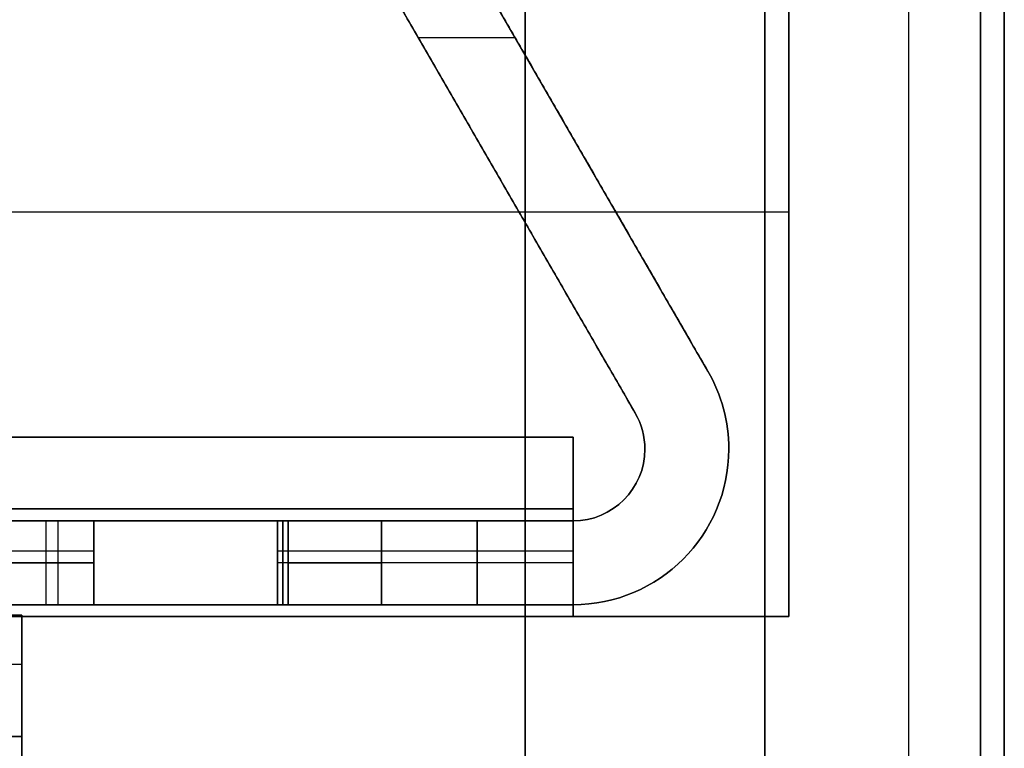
# Model space of a CAD drawing. Header units: millimetres. Extents: x -66 to 114, y 79 to 395.
# Tile 193 of 239: x 86.84 to 90.95, y 153.22 to 156.27. Entities that reach past the tile are written whole.
import ezdxf

# ---------------------------------------------------------------- set-up
doc = ezdxf.new("R2010")
doc.units = ezdxf.units.MM
doc.layers.add('Layer 01', color=18, linetype='Continuous', true_color=0x000000)

msp = doc.modelspace()

# ---------------------------------------------------------------- linework, layer by layer
at = {"layer": 'Layer 01'}
for p, q in [((89.95, 129.9733, 0.45), (89.95, 159.9733, 0.45)), ((89.95, 129.9733, -37.55), (89.95, 159.9733, -37.55)), ((89.7129, 154.7983, -18.55), (87.7643, 158.1733, -18.55)), ((87.4612, 157.9983, -18.55), (89.4098, 154.6233, -18.55)), ((90.05, 153.7733, -18.55), (90.05, 157.7733, -18.55)), ((88.504, 156.1923, -16.15), (88.9081, 156.1923, -16.15)), ((88.504, 156.1923, -20.95), (88.9081, 156.1923, -20.95)), ((90.05, 155.7733, -16.05), (90.05, 155.7733, -21.05)), ((82.75, 155.4645, -16.05), (90.05, 155.4645, -16.05)), ((82.75, 155.4645, -21.05), (90.05, 155.4645, -21.05)), ((89.15, 154.2233, -14.44), (82.75, 154.2233, -14.44)), ((89.15, 154.2233, -22.66), (82.75, 154.2233, -22.66)), ((89.15, 154.2233, -14.59), (89.15, 154.1733, -14.59)), ((89.15, 154.2233, -22.51), (89.15, 154.1733, -22.51)), ((89.15, 154.1733, -18.55), (82.536, 154.1733, -18.55)), ((87, 154.1733, -13.38), (87, 153.8233, -13.38)), ((87, 154.1733, -23.72), (87, 153.8233, -23.72)), ((87.15, 154.1733, -13.18), (87.15, 153.8233, -13.18)), ((87.15, 154.1733, -23.92), (87.15, 153.8233, -23.92)), ((87.939, 153.8233, -13.1396), (87.939, 154.1733, -13.1396)), ((87.939, 154.1733, -23.9604), (87.939, 153.8233, -23.9604)), ((88.75, 153.8233, -13.33), (88.75, 154.1733, -13.33)), ((88.75, 154.1733, -23.77), (88.75, 153.8233, -23.77)), ((89.15, 154.1733, -16.1), (89.15, 153.8233, -16.1)), ((89.15, 154.1733, -21), (89.15, 153.8233, -21)), ((89.15, 154.1483, -13.43), (89.15, 154.1483, -13.13)), ((89.15, 154.1483, -23.97), (89.15, 154.1483, -23.67)), ((85.9167, 154.0483, -13.13), (87.15, 154.0483, -13.13)), ((85.9167, 154.0483, -23.97), (87.15, 154.0483, -23.97)), ((87.9167, 154.0483, -13.13), (89.15, 154.0483, -13.13)), ((87.9167, 154.0483, -23.97), (89.15, 154.0483, -23.97)), ((86.95, 153.9983, -13.3714), (86.7118, 153.9983, -13.2872)), ((86.7118, 153.9983, -23.8128), (86.95, 153.9983, -23.7286)), ((87.15, 153.9983, -13.23), (87.15, 153.9983, -13.13)), ((87.15, 153.9983, -23.97), (87.15, 153.9983, -23.87)), ((87.9613, 153.9983, -13.1491), (87.9167, 153.9983, -13.13)), ((87.9613, 153.9983, -23.9509), (87.9167, 153.9983, -23.97)), ((89.15, 153.9983, -13.43), (88.35, 153.9983, -13.23)), ((89.15, 153.9983, -23.67), (88.35, 153.9983, -23.87)), ((89.15, 153.9983, -16.15), (89.15, 153.9983, -16.05)), ((89.15, 153.9983, -21.05), (89.15, 153.9983, -20.95)), ((89.15, 153.8233, -18.55), (82.536, 153.8233, -18.55)), ((89.15, 153.8233, -14.59), (89.15, 153.7733, -14.59)), ((89.15, 153.8233, -22.51), (89.15, 153.7733, -22.51)), ((90.05, 153.7733, -18.55), (82.65, 153.7733, -18.55)), ((86.85, 153.5733, -27.9214), (82.75, 153.5733, -27.9214)), ((86.85, 153.5733, -9.1786), (82.75, 153.5733, -9.1786)), ((86.85, 153.2733, -18.55), (82.75, 153.2733, -18.55)), ((86.85, 153.1733, -18.55), (86.85, 153.2733, -18.55))]:
    msp.add_line(p, q, dxfattribs=at)
at = {"layer": 'Layer 01', "extrusion": (-1, -1.01795e-16, -9.64395e-32)}
msp.add_arc((-144.9733, -18.55, -88.95), 15, 90, 270, dxfattribs=at)
at = {"layer": 'Layer 01', "extrusion": (-1, -1.01795e-16, -1.00808e-31)}
for centre in [(-144.9733, -18.55, -88.95), (-144.9733, -18.55, -90.95), (-144.9733, -18.55, -90.95)]:
    msp.add_arc(centre, 14.35, 90, 270, dxfattribs=at)
at = {"layer": 'Layer 01', "extrusion": (1, 0, 0)}
msp.add_arc((144.9733, -18.55, 89.95), 14.35, 270, 90, dxfattribs=at)
at = {"layer": 'Layer 01', "extrusion": (1, 1.11114e-15, -1.98925e-17)}
msp.add_arc((144.9733, -18.55, 90.55), 12.8, 0, 175.5192, dxfattribs=at)
at = {"layer": 'Layer 01', "extrusion": (-1, -1.11342e-15, 3.82889e-17)}
msp.add_arc((-144.9733, -18.55, -90.55), 12.8, 180, 355.5192, dxfattribs=at)
at = {"layer": 'Layer 01', "extrusion": (-1, 1.36025e-15, 2.88818e-16)}
msp.add_arc((-144.9733, -18.55, -90.85), 12.9, 90, 168.82546, dxfattribs=at)
at = {"layer": 'Layer 01', "extrusion": (-1, 2.28326e-17, -1.39421e-15)}
msp.add_arc((-144.9733, -18.55, -90.85), 12.9, 191.17454, 270, dxfattribs=at)
at = {"layer": 'Layer 01', "extrusion": (1, 1.01795e-16, -5.89662e-16)}
msp.add_arc((144.9733, -18.55, 90.85), 12.05, 270, 90, dxfattribs=at)
at = {"layer": 'Layer 01', "extrusion": (-1, 7.67558e-19, 1.91582e-17)}
msp.add_arc((-144.9733, -18.55, -90.85), 12.5, 4.58857, 180, dxfattribs=at)
at = {"layer": 'Layer 01', "extrusion": (-1, -1.5391e-18, 3.8416e-17)}
msp.add_arc((-144.9733, -18.55, -90.85), 12.5, 180, 355.41143, dxfattribs=at)
at = {"layer": 'Layer 01', "extrusion": (1, 2.41846e-18, -5.76998e-17)}
msp.add_arc((144.9733, -18.55, 90.85), 11.95, 184.80024, 0, dxfattribs=at)
at = {"layer": 'Layer 01', "extrusion": (1, 5.94037e-16, -3.82696e-17)}
msp.add_arc((144.9733, -18.55, 90.85), 11.95, 0, 175.19976, dxfattribs=at)
at = {"layer": 'Layer 01', "extrusion": (1.02288e-15, 2.7408e-16, -1)}
msp.add_arc((-89.15, 154.4733, 16.15), 0.65, 150, 180, dxfattribs=at)
at = {"layer": 'Layer 01'}
for radius, start, end in [(0.65, 360, 30), (0.3, 0, 30), (0.3, 270, 0), (0.65, 270, 0)]:
    msp.add_arc((89.15, 154.4733, -20.95), radius, start, end, dxfattribs=at)
at = {"layer": 'Layer 01', "extrusion": (0, 0, -1)}
for centre, radius, start, end in [((-89.15, 154.4733, 18.55), 0.65, 150, 180), ((-89.15, 154.4733, 18.55), 0.3, 150, 180), ((-89.15, 154.4733, 16.15), 0.65, 180, 270), ((-89.15, 154.4733, 18.55), 0.3, 180, 270), ((-89.15, 154.4733, 18.55), 0.65, 180, 270)]:
    msp.add_arc(centre, radius, start, end, dxfattribs=at)
at = {"layer": 'Layer 01', "extrusion": (1.06175e-15, 2.84495e-16, -1)}
msp.add_arc((-89.15, 154.4733, 16.15), 0.3, 150, 180, dxfattribs=at)
at = {"layer": 'Layer 01', "extrusion": (-1, -4.73695e-14, -3.64629e-27)}
msp.add_arc((-154.5233, -15.75, -89.15), 0.3, 270, 360, dxfattribs=at)
at = {"layer": 'Layer 01', "extrusion": (-1, 0, 4.73695e-14)}
msp.add_arc((-154.5233, -21.35, -89.15), 0.3, 0, 90, dxfattribs=at)
at = {"layer": 'Layer 01', "extrusion": (-1.40202e-16, 0, -1)}
msp.add_arc((-89.15, 154.4733, 16.15), 0.3, 180, 270, dxfattribs=at)
at = {"layer": 'Layer 01', "extrusion": (2.2352e-17, -1, -3.16105e-17)}
msp.add_arc((87, -13.23, -154.1733), 0.15, 250.5288, 360, dxfattribs=at)
at = {"layer": 'Layer 01', "extrusion": (8.96958e-20, -1, 1.26849e-19)}
msp.add_arc((87, -23.87, -154.1733), 0.15, 360, 109.4712, dxfattribs=at)
at = {"layer": 'Layer 01', "extrusion": (8.99511e-17, -1, 4.32418e-16)}
msp.add_arc((88.3553, -12.23, -154.1733), 1, 246.8014, 269.6965, dxfattribs=at)
at = {"layer": 'Layer 01', "extrusion": (1.61132e-17, -1, -7.74602e-17)}
msp.add_arc((88.3553, -24.87, -154.1733), 1, 90.3035, 113.1986, dxfattribs=at)
at = {"layer": 'Layer 01', "extrusion": (0, -1, 0)}
for centre, radius, start, end in [((87, -13.23, -153.9983), 0.15, 250.5288, 0), ((87, -23.87, -153.9983), 0.15, 0, 109.4712), ((88.3552, -12.23, -153.9983), 1, 246.8014, 269.6966), ((88.3552, -24.87, -153.9983), 1, 90.3023, 113.1986)]:
    msp.add_arc(centre, radius, start, end, dxfattribs=at)
at = {"layer": 'Layer 01', "extrusion": (-7.45067e-18, 1, 1.05368e-17)}
msp.add_arc((-87, -13.23, 153.8233), 0.15, 180, 289.4712, dxfattribs=at)
at = {"layer": 'Layer 01', "extrusion": (-2.98986e-20, 1, -4.2283e-20)}
msp.add_arc((-87, -23.87, 153.8233), 0.15, 70.5288, 180, dxfattribs=at)
at = {"layer": 'Layer 01', "extrusion": (1.48438e-17, 1, -7.13578e-17)}
msp.add_arc((-88.3553, -24.87, 153.8233), 1, 66.8014, 89.6965, dxfattribs=at)
at = {"layer": 'Layer 01', "extrusion": (8.28827e-17, 1, 3.9842e-16)}
msp.add_arc((-88.3553, -12.23, 153.8233), 1, 270.3045, 293.1986, dxfattribs=at)
at = {"layer": 'Layer 01', "extrusion": (1, 7.29075e-16, -1.82565e-16)}
msp.add_arc((144.9733, -18.55, 86.85), 12.8, 46.528, 175.5192, dxfattribs=at)
at = {"layer": 'Layer 01', "extrusion": (1, -4.83086e-16, 4.5747e-16)}
msp.add_arc((144.9733, -18.55, 86.85), 12.8, 184.4808, 313.472, dxfattribs=at)
at = {"layer": 'Layer 01', "extrusion": (-1, -2.80459e-14, 3.85395e-17)}
msp.add_arc((-153.5733, -27.6214, -86.85), 0.3, 226.528, 0, dxfattribs=at)
at = {"layer": 'Layer 01', "extrusion": (-1, 1.92866e-14, 2.04128e-14)}
msp.add_arc((-153.5733, -9.4786, -86.85), 0.3, 0, 133.472, dxfattribs=at)
at = {"layer": 'Layer 01'}
for points in [[(88.95, 159.9733, 0.45), (88.95, 144.9733, 0.45), (88.95, 129.9733, 0.45)], [(88.95, 129.9733, -37.55), (88.95, 144.9733, -37.55), (88.95, 159.9733, -37.55)], [(88.95, 159.9733, 0.45), (88.95, 144.9733, 0.45), (88.95, 129.9733, 0.45)], [(88.95, 129.9733, -37.55), (88.95, 144.9733, -37.55), (88.95, 159.9733, -37.55)], [(90.95, 159.9733, 0.45), (90.95, 144.9733, 0.45), (90.95, 129.9733, 0.45)], [(90.95, 129.9733, -37.55), (90.95, 144.9733, -37.55), (90.95, 159.9733, -37.55)], [(90.95, 159.9233, -37.5), (90.95, 144.9733, -37.5), (90.95, 130.0233, -37.5)], [(90.95, 130.0233, 0.4), (90.95, 144.9733, 0.4), (90.95, 159.9233, 0.4)], [(89.7129, 154.7983, -20.95), (88.7386, 156.4858, -20.95), (87.7643, 158.1733, -20.95)], [(87.7643, 158.1733, -16.15), (88.7386, 156.4858, -16.15), (89.7129, 154.7983, -16.15)], [(87.4612, 157.9983, -20.95), (88.4355, 156.3108, -20.95), (89.4098, 154.6233, -20.95)], [(89.4098, 154.6233, -16.15), (88.4355, 156.3108, -16.15), (87.4612, 157.9983, -16.15)], [(90.05, 153.7733, -21.05), (90.05, 155.4645, -21.05), (90.05, 157.1557, -21.05)], [(90.05, 157.1557, -16.05), (90.05, 155.4645, -16.05), (90.05, 153.7733, -16.05)], [(89.7129, 154.7983, -20.95), (89.7129, 154.7983, -18.55), (89.7129, 154.7983, -16.15)], [(89.4098, 154.6233, -20.95), (89.4098, 154.6233, -18.55), (89.4098, 154.6233, -16.15)], [(82.75, 154.5233, -16.05), (85.95, 154.5233, -16.05), (89.15, 154.5233, -16.05)], [(89.15, 154.5233, -21.05), (85.95, 154.5233, -21.05), (82.75, 154.5233, -21.05)], [(89.15, 154.5233, -16.05), (89.15, 154.3483, -16.05), (89.15, 154.1733, -16.05)], [(89.15, 154.1733, -21.05), (89.15, 154.3483, -21.05), (89.15, 154.5233, -21.05)], [(89.45, 154.4733, -20.95), (89.45, 154.4733, -18.55), (89.45, 154.4733, -16.15)], [(89.8, 154.4733, -16.15), (89.8, 154.4733, -18.55), (89.8, 154.4733, -20.95)], [(89.15, 154.2233, -15.75), (85.95, 154.2233, -15.75), (82.75, 154.2233, -15.75)], [(82.75, 154.2233, -13.13), (85.95, 154.2233, -13.13), (89.15, 154.2233, -13.13)], [(82.75, 154.2233, -21.35), (85.95, 154.2233, -21.35), (89.15, 154.2233, -21.35)], [(89.15, 154.2233, -23.97), (85.95, 154.2233, -23.97), (82.75, 154.2233, -23.97)], [(89.15, 154.2233, -13.13), (89.15, 154.2233, -14.44), (89.15, 154.2233, -15.75)], [(89.15, 154.2233, -21.35), (89.15, 154.2233, -22.66), (89.15, 154.2233, -23.97)], [(89.15, 153.7733, -13.13), (89.15, 153.9983, -13.13), (89.15, 154.2233, -13.13)], [(89.15, 154.2233, -23.97), (89.15, 153.9983, -23.97), (89.15, 153.7733, -23.97)], [(86.7118, 154.1733, -13.2872), (86.8309, 154.1733, -13.3293), (86.95, 154.1733, -13.3714)], [(86.95, 154.1733, -23.7286), (86.8309, 154.1733, -23.7707), (86.7118, 154.1733, -23.8128)], [(86.95, 154.1733, -13.3714), (86.95, 153.9983, -13.3714), (86.95, 153.8233, -13.3714)], [(86.95, 154.1733, -23.7286), (86.95, 153.9983, -23.7286), (86.95, 153.8233, -23.7286)], [(87.15, 154.1733, -13.23), (87.15, 153.9983, -13.23), (87.15, 153.8233, -13.23)], [(87.15, 153.8233, -13.13), (87.15, 153.9983, -13.13), (87.15, 154.1733, -13.13)], [(87.15, 154.1733, -13.13), (87.15, 154.1733, -13.18), (87.15, 154.1733, -13.23)], [(87.15, 154.1733, -13.13), (87.5333, 154.1733, -13.13), (87.9167, 154.1733, -13.13)], [(87.15, 154.1733, -23.87), (87.15, 154.1733, -23.92), (87.15, 154.1733, -23.97)], [(87.15, 154.1733, -23.97), (87.15, 153.9983, -23.97), (87.15, 153.8233, -23.97)], [(87.15, 153.8233, -23.87), (87.15, 153.9983, -23.87), (87.15, 154.1733, -23.87)], [(87.9167, 154.1733, -23.97), (87.5333, 154.1733, -23.97), (87.15, 154.1733, -23.97)], [(87.9167, 154.1733, -13.13), (87.9167, 153.9983, -13.13), (87.9167, 153.8233, -13.13)], [(87.9613, 154.1733, -13.1491), (87.939, 154.1733, -13.1396), (87.9167, 154.1733, -13.13)], [(87.9167, 153.8233, -23.97), (87.9167, 153.9983, -23.97), (87.9167, 154.1733, -23.97)], [(87.9167, 154.1733, -23.97), (87.939, 154.1733, -23.9604), (87.9613, 154.1733, -23.9509)], [(87.9613, 153.8233, -13.1491), (87.9613, 153.9983, -13.1491), (87.9613, 154.1733, -13.1491)], [(87.9613, 154.1733, -23.9509), (87.9613, 153.9983, -23.9509), (87.9613, 153.8233, -23.9509)], [(88.35, 154.1733, -13.23), (88.35, 153.9983, -13.23), (88.3499, 153.8233, -13.23)], [(88.35, 153.8233, -23.87), (88.35, 153.9983, -23.87), (88.35, 154.1733, -23.87)], [(89.15, 154.1733, -13.43), (88.75, 154.1733, -13.33), (88.35, 154.1733, -13.23)], [(88.35, 154.1733, -23.87), (88.75, 154.1733, -23.77), (89.15, 154.1733, -23.67)], [(89.15, 154.1733, -16.15), (89.15, 154.1733, -18.55), (89.15, 154.1733, -20.95)], [(89.15, 153.8233, -16.15), (89.15, 153.9983, -16.15), (89.15, 154.1733, -16.15)], [(89.15, 154.1733, -20.95), (89.15, 153.9983, -20.95), (89.15, 153.8233, -20.95)], [(89.15, 154.1733, -16.05), (89.15, 153.9983, -16.05), (89.15, 153.8233, -16.05)], [(89.15, 153.8233, -21.05), (89.15, 153.9983, -21.05), (89.15, 154.1733, -21.05)], [(89.15, 153.8233, -13.43), (89.15, 153.9983, -13.43), (89.15, 154.1733, -13.43)], [(89.15, 154.1733, -16.05), (89.15, 154.1733, -14.74), (89.15, 154.1733, -13.43)], [(89.15, 154.1733, -16.05), (89.15, 154.1733, -16.1), (89.15, 154.1733, -16.15)], [(89.15, 154.1733, -20.95), (89.15, 154.1733, -21), (89.15, 154.1733, -21.05)], [(89.15, 153.8233, -23.67), (89.15, 153.9983, -23.67), (89.15, 154.1733, -23.67)], [(89.15, 154.1733, -23.67), (89.15, 154.1733, -22.36), (89.15, 154.1733, -21.05)], [(86.95, 153.8233, -13.3714), (86.8309, 153.8233, -13.3293), (86.7118, 153.8233, -13.2872)], [(86.7118, 153.8233, -23.8128), (86.8309, 153.8233, -23.7707), (86.95, 153.8233, -23.7286)], [(87.15, 153.8233, -13.23), (87.15, 153.8233, -13.18), (87.15, 153.8233, -13.13)], [(87.9167, 153.8233, -13.13), (87.5333, 153.8233, -13.13), (87.15, 153.8233, -13.13)], [(87.15, 153.8233, -23.97), (87.15, 153.8233, -23.92), (87.15, 153.8233, -23.87)], [(87.15, 153.8233, -23.97), (87.5333, 153.8233, -23.97), (87.9167, 153.8233, -23.97)], [(87.9167, 153.8233, -13.13), (87.939, 153.8233, -13.1396), (87.9613, 153.8233, -13.1491)], [(87.9613, 153.8233, -23.9509), (87.939, 153.8233, -23.9604), (87.9167, 153.8233, -23.97)], [(88.3499, 153.8233, -13.23), (88.75, 153.8233, -13.33), (89.15, 153.8233, -13.43)], [(89.15, 153.8233, -23.67), (88.75, 153.8233, -23.77), (88.35, 153.8233, -23.87)], [(89.15, 153.8233, -16.15), (89.15, 153.8233, -18.55), (89.15, 153.8233, -20.95)], [(89.15, 153.8233, -16.05), (89.15, 153.7983, -16.05), (89.15, 153.7733, -16.05)], [(89.15, 153.7733, -21.05), (89.15, 153.7983, -21.05), (89.15, 153.8233, -21.05)], [(89.15, 153.8233, -13.43), (89.15, 153.8233, -14.74), (89.15, 153.8233, -16.05)], [(89.15, 153.8233, -16.15), (89.15, 153.8233, -16.1), (89.15, 153.8233, -16.05)], [(89.15, 153.8233, -21.05), (89.15, 153.8233, -21), (89.15, 153.8233, -20.95)], [(89.15, 153.8233, -21.05), (89.15, 153.8233, -22.36), (89.15, 153.8233, -23.67)], [(82.65, 153.7733, -23.97), (85.9, 153.7733, -23.97), (89.15, 153.7733, -23.97)], [(89.15, 153.7733, -13.13), (85.9, 153.7733, -13.13), (82.65, 153.7733, -13.13)], [(82.75, 153.7797, -9.2609), (84.8, 153.7797, -9.2609), (86.85, 153.7797, -9.2609)], [(86.85, 153.7797, -27.8391), (84.8, 153.7797, -27.8391), (82.75, 153.7797, -27.8391)], [(89.15, 153.7733, -16.05), (89.6, 153.7733, -16.05), (90.05, 153.7733, -16.05)], [(90.05, 153.7733, -21.05), (89.6, 153.7733, -21.05), (89.15, 153.7733, -21.05)], [(89.15, 153.7733, -23.97), (89.15, 153.7733, -22.51), (89.15, 153.7733, -21.05)], [(89.15, 153.7733, -16.05), (89.15, 153.7733, -14.59), (89.15, 153.7733, -13.13)], [(90.05, 153.7733, -16.05), (90.05, 153.7733, -18.55), (90.05, 153.7733, -21.05)], [(86.85, 153.2733, -27.6214), (84.8, 153.2733, -27.6214), (82.75, 153.2733, -27.6214)], [(82.75, 153.2733, -9.4786), (84.8, 153.2733, -9.4786), (86.85, 153.2733, -9.4786)], [(86.85, 153.2733, -9.4786), (86.85, 153.2733, -18.55), (86.85, 153.2733, -27.6214)]]:
    msp.add_open_spline(points, degree=2, dxfattribs=at)

doc.saveas('drawing.dxf')
